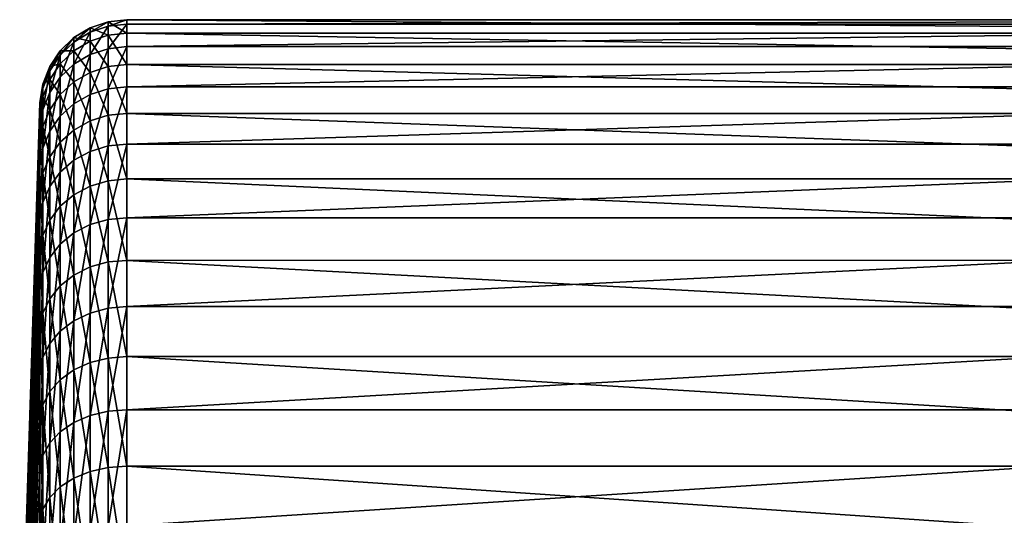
# Model space of a CAD drawing. Header units: millimetres. Extents: x -147 to 182, y -41 to 41.
# Tile 17 of 256: x -146.78 to -129.82, y 14.44 to 22.99. Entities that reach past the tile are written whole.
import ezdxf

# ---------------------------------------------------------------- set-up
doc = ezdxf.new("R2010")
doc.units = ezdxf.units.MM
doc.header["$LTSCALE"] = 51.403556
for name, color, linetype in [('35', 7, 'CONTINUOUS'), ('36', 7, 'CONTINUOUS'), ('41', 7, 'CONTINUOUS'), ('42', 7, 'CONTINUOUS'), ('43', 7, 'CONTINUOUS'), ('44', 7, 'CONTINUOUS')]:
    doc.layers.add(name, color=color, linetype=linetype)

msp = doc.modelspace()

# ---------------------------------------------------------------- linework, layer by layer
at = {"layer": '35', "color": 7, "linetype": 'CONTINUOUS'}
for points in [[(-144.936, 22.912, 2.005), (-144.936, 22.525, 4.651), (-114, 22.912, 2.005), (-144.936, 22.912, 2.005)], [(-114, 22.912, 2.005), (-144.936, 22.525, 4.651), (-114, 22.525, 4.651), (-114, 22.912, 2.005)], [(-144.936, 22.525, 4.651), (-144.936, 21.833, 7.235), (-114, 22.525, 4.651), (-144.936, 22.525, 4.651)], [(-114, 22.525, 4.651), (-144.936, 21.833, 7.235), (-114, 21.833, 7.235), (-114, 22.525, 4.651)], [(-144.936, 21.833, 7.235), (-144.936, 20.845, 9.72), (-114, 21.833, 7.235), (-144.936, 21.833, 7.235)], [(-114, 21.833, 7.235), (-144.936, 20.845, 9.72), (-114, 20.845, 9.72), (-114, 21.833, 7.235)], [(-144.936, 20.845, 9.72), (-144.936, 19.576, 12.074), (-114, 20.845, 9.72), (-144.936, 20.845, 9.72)], [(-114, 20.845, 9.72), (-144.936, 19.576, 12.074), (-114, 19.576, 12.074), (-114, 20.845, 9.72)], [(-144.936, 19.576, 12.074), (-144.936, 18.042, 14.265), (-114, 19.576, 12.074), (-144.936, 19.576, 12.074)], [(-114, 19.576, 12.074), (-144.936, 18.042, 14.265), (-114, 18.042, 14.265), (-114, 19.576, 12.074)], [(-144.936, 18.042, 14.265), (-144.936, 16.263, 16.263), (-114, 18.042, 14.265), (-144.936, 18.042, 14.265)], [(-114, 18.042, 14.265), (-144.936, 16.263, 16.263), (-114, 16.263, 16.263), (-114, 18.042, 14.265)], [(-144.936, 16.263, 16.263), (-144.936, 14.265, 18.042), (-114, 16.263, 16.263), (-144.936, 16.263, 16.263)], [(-114, 16.263, 16.263), (-144.936, 14.265, 18.042), (-114, 14.265, 18.042), (-114, 16.263, 16.263)]]:
    msp.add_3dface(points, dxfattribs=at)
at = {"layer": '36', "color": 7, "linetype": 'CONTINUOUS'}
for points in [[(-144.936, 22.912, 2.005), (-114, 22.912, 2.005), (-114, 22.99, -0.669), (-144.936, 22.912, 2.005)], [(-144.936, 22.912, 2.005), (-114, 22.99, -0.669), (-144.936, 22.99, -0.669), (-144.936, 22.912, 2.005)], [(-114, 22.99, -0.669), (-114, 22.757, -3.333), (-144.936, 22.99, -0.669), (-114, 22.99, -0.669)], [(-144.936, 22.99, -0.669), (-114, 22.757, -3.333), (-144.936, 22.757, -3.333), (-144.936, 22.99, -0.669)], [(-114, 22.757, -3.333), (-114, 22.216, -5.953), (-144.936, 22.757, -3.333), (-114, 22.757, -3.333)], [(-144.936, 22.757, -3.333), (-114, 22.216, -5.953), (-144.936, 22.216, -5.953), (-144.936, 22.757, -3.333)], [(-114, 22.216, -5.953), (-114, 21.375, -8.492), (-144.936, 22.216, -5.953), (-114, 22.216, -5.953)], [(-144.936, 22.216, -5.953), (-114, 21.375, -8.492), (-144.936, 21.375, -8.492), (-144.936, 22.216, -5.953)], [(-114, 21.375, -8.492), (-114, 20.245, -10.916), (-144.936, 21.375, -8.492), (-114, 21.375, -8.492)], [(-144.936, 21.375, -8.492), (-114, 20.245, -10.916), (-144.936, 20.245, -10.916), (-144.936, 21.375, -8.492)], [(-114, 20.245, -10.916), (-114, 18.841, -13.192), (-144.936, 20.245, -10.916), (-114, 20.245, -10.916)], [(-144.936, 20.245, -10.916), (-114, 18.841, -13.192), (-144.936, 18.84, -13.192), (-144.936, 20.245, -10.916)], [(-114, 18.841, -13.192), (-114, 17.182, -15.29), (-144.936, 18.84, -13.192), (-114, 18.841, -13.192)], [(-144.936, 18.84, -13.192), (-114, 17.182, -15.29), (-144.936, 17.182, -15.29), (-144.936, 18.84, -13.192)], [(-114, 17.182, -15.29), (-114, 15.29, -17.182), (-144.936, 17.182, -15.29), (-114, 17.182, -15.29)], [(-144.936, 17.182, -15.29), (-114, 15.29, -17.182), (-144.936, 15.29, -17.182), (-144.936, 17.182, -15.29)], [(-114, 15.29, -17.182), (-114, 13.192, -18.841), (-144.936, 15.29, -17.182), (-114, 15.29, -17.182)], [(-144.936, 15.29, -17.182), (-114, 13.192, -18.841), (-144.936, 13.192, -18.84), (-144.936, 15.29, -17.182)]]:
    msp.add_3dface(points, dxfattribs=at)
at = {"layer": '41', "color": 7, "linetype": 'CONTINUOUS'}
for points in [[(-146.784, 10.744, 0.94), (-146.784, 10.571, 2.137), (-146.435, 21.483, 1.879), (-146.784, 10.744, 0.94)], [(-146.435, 21.483, 1.879), (-146.784, 10.571, 2.137), (-146.435, 21.119, 4.361), (-146.435, 21.483, 1.879)], [(-146.784, 10.571, 2.137), (-146.784, 10.265, 3.307), (-146.435, 21.119, 4.361), (-146.784, 10.571, 2.137)], [(-146.435, 21.119, 4.361), (-146.784, 10.265, 3.307), (-146.435, 20.47, 6.783), (-146.435, 21.119, 4.361)], [(-146.784, 10.265, 3.307), (-146.784, 9.83, 4.436), (-146.435, 20.47, 6.783), (-146.784, 10.265, 3.307)], [(-146.435, 20.47, 6.783), (-146.784, 9.83, 4.436), (-146.435, 19.544, 9.114), (-146.435, 20.47, 6.783)], [(-146.784, 9.83, 4.436), (-146.784, 9.272, 5.508), (-146.435, 19.544, 9.114), (-146.784, 9.83, 4.436)], [(-146.435, 19.544, 9.114), (-146.784, 9.272, 5.508), (-146.435, 18.354, 11.321), (-146.435, 19.544, 9.114)], [(-146.784, 9.272, 5.508), (-146.784, 8.597, 6.512), (-146.435, 18.354, 11.321), (-146.784, 9.272, 5.508)], [(-146.435, 18.354, 11.321), (-146.784, 8.597, 6.512), (-146.435, 16.916, 13.375), (-146.435, 18.354, 11.321)], [(-146.784, 8.597, 6.512), (-146.784, 7.814, 7.434), (-146.435, 16.916, 13.375), (-146.784, 8.597, 6.512)], [(-146.435, 16.916, 13.375), (-146.784, 7.814, 7.434), (-146.435, 15.249, 15.249), (-146.435, 16.916, 13.375)], [(-146.784, 7.814, 7.434), (-146.784, 6.932, 8.262), (-146.435, 15.249, 15.249), (-146.784, 7.814, 7.434)], [(-146.435, 15.249, 15.249), (-146.784, 6.932, 8.262), (-146.435, 13.375, 16.916), (-146.435, 15.249, 15.249)]]:
    msp.add_3dface(points, dxfattribs=at)
at = {"layer": '42', "color": 7, "linetype": 'CONTINUOUS'}
for points in [[(-146.784, 10.744, 0.94), (-146.435, 21.483, 1.879), (-146.435, 21.556, -0.627), (-146.784, 10.744, 0.94)], [(-146.784, 10.782, -0.269), (-146.784, 10.744, 0.94), (-146.435, 21.556, -0.627), (-146.784, 10.782, -0.269)], [(-146.784, 10.684, -1.474), (-146.784, 10.782, -0.269), (-146.435, 21.556, -0.627), (-146.784, 10.684, -1.474)], [(-146.435, 21.337, -3.125), (-146.784, 10.684, -1.474), (-146.435, 21.556, -0.627), (-146.435, 21.337, -3.125)], [(-146.784, 10.451, -2.661), (-146.784, 10.684, -1.474), (-146.435, 21.337, -3.125), (-146.784, 10.451, -2.661)], [(-146.435, 20.83, -5.581), (-146.784, 10.451, -2.661), (-146.435, 21.337, -3.125), (-146.435, 20.83, -5.581)], [(-146.784, 10.088, -3.815), (-146.784, 10.451, -2.661), (-146.435, 20.83, -5.581), (-146.784, 10.088, -3.815)], [(-146.435, 20.041, -7.962), (-146.784, 10.088, -3.815), (-146.435, 20.83, -5.581), (-146.435, 20.041, -7.962)], [(-146.784, 9.597, -4.92), (-146.784, 10.088, -3.815), (-146.435, 20.041, -7.962), (-146.784, 9.597, -4.92)], [(-146.435, 18.981, -10.235), (-146.784, 9.597, -4.92), (-146.435, 20.041, -7.962), (-146.435, 18.981, -10.235)], [(-146.784, 8.986, -5.964), (-146.784, 9.597, -4.92), (-146.435, 18.981, -10.235), (-146.784, 8.986, -5.964)], [(-146.435, 17.665, -12.369), (-146.784, 8.986, -5.964), (-146.435, 18.981, -10.235), (-146.435, 17.665, -12.369)], [(-146.784, 8.262, -6.932), (-146.784, 8.986, -5.964), (-146.435, 17.665, -12.369), (-146.784, 8.262, -6.932)], [(-146.435, 16.109, -14.336), (-146.784, 8.262, -6.932), (-146.435, 17.665, -12.369), (-146.435, 16.109, -14.336)], [(-146.784, 7.434, -7.814), (-146.784, 8.262, -6.932), (-146.435, 16.109, -14.336), (-146.784, 7.434, -7.814)], [(-146.435, 14.336, -16.109), (-146.784, 7.434, -7.814), (-146.435, 16.109, -14.336), (-146.435, 14.336, -16.109)]]:
    msp.add_3dface(points, dxfattribs=at)
at = {"layer": '43', "color": 7, "linetype": 'CONTINUOUS'}
for points in [[(-144.936, 22.525, 4.651), (-144.936, 22.912, 2.005), (-145.259, 22.49, 4.644), (-144.936, 22.525, 4.651)], [(-144.936, 22.912, 2.005), (-145.259, 22.877, 2.002), (-145.259, 22.49, 4.644), (-144.936, 22.912, 2.005)], [(-145.849, 22.604, 1.978), (-145.849, 22.222, 4.588), (-145.569, 22.773, 1.992), (-145.849, 22.604, 1.978)], [(-145.569, 22.773, 1.992), (-145.849, 22.222, 4.588), (-145.569, 22.388, 4.623), (-145.569, 22.773, 1.992)], [(-145.569, 22.773, 1.992), (-145.569, 22.388, 4.623), (-145.259, 22.877, 2.002), (-145.569, 22.773, 1.992)], [(-145.259, 22.877, 2.002), (-145.569, 22.388, 4.623), (-145.259, 22.49, 4.644), (-145.259, 22.877, 2.002)], [(-146.085, 22.379, 1.958), (-146.085, 22, 4.543), (-145.849, 22.604, 1.978), (-146.085, 22.379, 1.958)], [(-145.849, 22.604, 1.978), (-146.085, 22, 4.543), (-145.849, 22.222, 4.588), (-145.849, 22.604, 1.978)], [(-145.569, 22.388, 4.623), (-145.569, 21.7, 7.19), (-145.259, 22.49, 4.644), (-145.569, 22.388, 4.623)], [(-145.259, 22.49, 4.644), (-145.569, 21.7, 7.19), (-145.259, 21.799, 7.223), (-145.259, 22.49, 4.644)], [(-144.936, 21.833, 7.235), (-144.936, 22.525, 4.651), (-145.259, 21.799, 7.223), (-144.936, 21.833, 7.235)], [(-144.936, 22.525, 4.651), (-145.259, 22.49, 4.644), (-145.259, 21.799, 7.223), (-144.936, 22.525, 4.651)], [(-146.267, 22.108, 1.934), (-146.267, 21.734, 4.488), (-146.085, 22.379, 1.958), (-146.267, 22.108, 1.934)], [(-146.085, 22.379, 1.958), (-146.267, 21.734, 4.488), (-146.085, 22, 4.543), (-146.085, 22.379, 1.958)], [(-146.085, 22, 4.543), (-146.085, 21.324, 7.066), (-145.849, 22.222, 4.588), (-146.085, 22, 4.543)], [(-145.849, 22.222, 4.588), (-146.085, 21.324, 7.066), (-145.849, 21.539, 7.137), (-145.849, 22.222, 4.588)], [(-145.849, 22.222, 4.588), (-145.849, 21.539, 7.137), (-145.569, 22.388, 4.623), (-145.849, 22.222, 4.588)], [(-145.569, 22.388, 4.623), (-145.849, 21.539, 7.137), (-145.569, 21.7, 7.19), (-145.569, 22.388, 4.623)], [(-146.385, 21.804, 1.908), (-146.385, 21.435, 4.426), (-146.267, 22.108, 1.934), (-146.385, 21.804, 1.908)], [(-146.267, 22.108, 1.934), (-146.385, 21.435, 4.426), (-146.267, 21.734, 4.488), (-146.267, 22.108, 1.934)], [(-146.267, 21.734, 4.488), (-146.267, 21.066, 6.981), (-146.085, 22, 4.543), (-146.267, 21.734, 4.488)], [(-146.085, 22, 4.543), (-146.267, 21.066, 6.981), (-146.085, 21.324, 7.066), (-146.085, 22, 4.543)], [(-146.435, 21.483, 1.879), (-146.435, 21.119, 4.361), (-146.385, 21.804, 1.908), (-146.435, 21.483, 1.879)], [(-146.385, 21.804, 1.908), (-146.435, 21.119, 4.361), (-146.385, 21.435, 4.426), (-146.385, 21.804, 1.908)], [(-146.385, 21.435, 4.426), (-146.385, 20.777, 6.885), (-146.267, 21.734, 4.488), (-146.385, 21.435, 4.426)], [(-146.267, 21.734, 4.488), (-146.385, 20.777, 6.885), (-146.267, 21.066, 6.981), (-146.267, 21.734, 4.488)], [(-145.569, 21.7, 7.19), (-145.569, 20.718, 9.661), (-145.259, 21.799, 7.223), (-145.569, 21.7, 7.19)], [(-145.259, 21.799, 7.223), (-145.569, 20.718, 9.661), (-145.259, 20.813, 9.705), (-145.259, 21.799, 7.223)], [(-144.936, 20.845, 9.72), (-144.936, 21.833, 7.235), (-145.259, 20.813, 9.705), (-144.936, 20.845, 9.72)], [(-144.936, 21.833, 7.235), (-145.259, 21.799, 7.223), (-145.259, 20.813, 9.705), (-144.936, 21.833, 7.235)], [(-145.849, 21.539, 7.137), (-145.849, 20.565, 9.589), (-145.569, 21.7, 7.19), (-145.849, 21.539, 7.137)], [(-145.569, 21.7, 7.19), (-145.849, 20.565, 9.589), (-145.569, 20.718, 9.661), (-145.569, 21.7, 7.19)], [(-146.435, 21.119, 4.361), (-146.435, 20.47, 6.783), (-146.385, 21.435, 4.426), (-146.435, 21.119, 4.361)], [(-146.385, 21.435, 4.426), (-146.435, 20.47, 6.783), (-146.385, 20.777, 6.885), (-146.385, 21.435, 4.426)], [(-146.085, 21.324, 7.066), (-146.085, 20.36, 9.494), (-145.849, 21.539, 7.137), (-146.085, 21.324, 7.066)], [(-145.849, 21.539, 7.137), (-146.085, 20.36, 9.494), (-145.849, 20.565, 9.589), (-145.849, 21.539, 7.137)], [(-146.267, 21.066, 6.981), (-146.267, 20.113, 9.379), (-146.085, 21.324, 7.066), (-146.267, 21.066, 6.981)], [(-146.085, 21.324, 7.066), (-146.267, 20.113, 9.379), (-146.085, 20.36, 9.494), (-146.085, 21.324, 7.066)], [(-146.385, 20.777, 6.885), (-146.385, 19.837, 9.25), (-146.267, 21.066, 6.981), (-146.385, 20.777, 6.885)], [(-146.267, 21.066, 6.981), (-146.385, 19.837, 9.25), (-146.267, 20.113, 9.379), (-146.267, 21.066, 6.981)], [(-146.435, 20.47, 6.783), (-146.435, 19.544, 9.114), (-146.385, 20.777, 6.885), (-146.435, 20.47, 6.783)], [(-146.385, 20.777, 6.885), (-146.435, 19.544, 9.114), (-146.385, 19.837, 9.25), (-146.385, 20.777, 6.885)], [(-145.849, 20.565, 9.589), (-145.849, 19.312, 11.912), (-145.569, 20.718, 9.661), (-145.849, 20.565, 9.589)], [(-145.569, 20.718, 9.661), (-145.849, 19.312, 11.912), (-145.569, 19.456, 12.001), (-145.569, 20.718, 9.661)], [(-145.569, 20.718, 9.661), (-145.569, 19.456, 12.001), (-145.259, 20.813, 9.705), (-145.569, 20.718, 9.661)], [(-145.259, 20.813, 9.705), (-145.569, 19.456, 12.001), (-145.259, 19.546, 12.056), (-145.259, 20.813, 9.705)], [(-144.936, 19.576, 12.074), (-144.936, 20.845, 9.72), (-145.259, 19.546, 12.056), (-144.936, 19.576, 12.074)], [(-144.936, 20.845, 9.72), (-145.259, 20.813, 9.705), (-145.259, 19.546, 12.056), (-144.936, 20.845, 9.72)], [(-146.085, 20.36, 9.494), (-146.085, 19.12, 11.793), (-145.849, 20.565, 9.589), (-146.085, 20.36, 9.494)], [(-145.849, 20.565, 9.589), (-146.085, 19.12, 11.793), (-145.849, 19.312, 11.912), (-145.849, 20.565, 9.589)], [(-146.267, 20.113, 9.379), (-146.267, 18.888, 11.651), (-146.085, 20.36, 9.494), (-146.267, 20.113, 9.379)], [(-146.085, 20.36, 9.494), (-146.267, 18.888, 11.651), (-146.085, 19.12, 11.793), (-146.085, 20.36, 9.494)], [(-146.385, 19.837, 9.25), (-146.385, 18.629, 11.49), (-146.267, 20.113, 9.379), (-146.385, 19.837, 9.25)], [(-146.267, 20.113, 9.379), (-146.385, 18.629, 11.49), (-146.267, 18.888, 11.651), (-146.267, 20.113, 9.379)], [(-146.435, 19.544, 9.114), (-146.435, 18.354, 11.321), (-146.385, 19.837, 9.25), (-146.435, 19.544, 9.114)], [(-146.385, 19.837, 9.25), (-146.435, 18.354, 11.321), (-146.385, 18.629, 11.49), (-146.385, 19.837, 9.25)], [(-145.569, 19.456, 12.001), (-145.569, 17.932, 14.179), (-145.259, 19.546, 12.056), (-145.569, 19.456, 12.001)], [(-145.259, 19.546, 12.056), (-145.569, 17.932, 14.179), (-145.259, 18.014, 14.244), (-145.259, 19.546, 12.056)], [(-144.936, 18.042, 14.265), (-144.936, 19.576, 12.074), (-145.259, 18.014, 14.244), (-144.936, 18.042, 14.265)], [(-144.936, 19.576, 12.074), (-145.259, 19.546, 12.056), (-145.259, 18.014, 14.244), (-144.936, 19.576, 12.074)], [(-145.849, 19.312, 11.912), (-145.849, 17.799, 14.073), (-145.569, 19.456, 12.001), (-145.849, 19.312, 11.912)], [(-145.569, 19.456, 12.001), (-145.849, 17.799, 14.073), (-145.569, 17.932, 14.179), (-145.569, 19.456, 12.001)], [(-146.085, 19.12, 11.793), (-146.085, 17.621, 13.933), (-145.849, 19.312, 11.912), (-146.085, 19.12, 11.793)], [(-145.849, 19.312, 11.912), (-146.085, 17.621, 13.933), (-145.849, 17.799, 14.073), (-145.849, 19.312, 11.912)], [(-146.267, 18.888, 11.651), (-146.267, 17.408, 13.765), (-146.085, 19.12, 11.793), (-146.267, 18.888, 11.651)], [(-146.085, 19.12, 11.793), (-146.267, 17.408, 13.765), (-146.085, 17.621, 13.933), (-146.085, 19.12, 11.793)], [(-146.385, 18.629, 11.49), (-146.385, 17.169, 13.575), (-146.267, 18.888, 11.651), (-146.385, 18.629, 11.49)], [(-146.267, 18.888, 11.651), (-146.385, 17.169, 13.575), (-146.267, 17.408, 13.765), (-146.267, 18.888, 11.651)], [(-146.435, 18.354, 11.321), (-146.435, 16.916, 13.375), (-146.385, 18.629, 11.49), (-146.435, 18.354, 11.321)], [(-146.385, 18.629, 11.49), (-146.435, 16.916, 13.375), (-146.385, 17.169, 13.575), (-146.385, 18.629, 11.49)], [(-145.569, 17.932, 14.179), (-145.569, 16.164, 16.164), (-145.259, 18.014, 14.244), (-145.569, 17.932, 14.179)], [(-145.259, 18.014, 14.244), (-145.569, 16.164, 16.164), (-145.259, 16.239, 16.239), (-145.259, 18.014, 14.244)], [(-144.936, 16.263, 16.263), (-144.936, 18.042, 14.265), (-145.259, 16.239, 16.239), (-144.936, 16.263, 16.263)], [(-144.936, 18.042, 14.265), (-145.259, 18.014, 14.244), (-145.259, 16.239, 16.239), (-144.936, 18.042, 14.265)], [(-145.849, 17.799, 14.073), (-145.849, 16.045, 16.045), (-145.569, 17.932, 14.179), (-145.849, 17.799, 14.073)], [(-145.569, 17.932, 14.179), (-145.849, 16.045, 16.045), (-145.569, 16.164, 16.164), (-145.569, 17.932, 14.179)], [(-146.085, 17.621, 13.933), (-146.085, 15.885, 15.885), (-145.849, 17.799, 14.073), (-146.085, 17.621, 13.933)], [(-145.849, 17.799, 14.073), (-146.085, 15.885, 15.885), (-145.849, 16.045, 16.045), (-145.849, 17.799, 14.073)], [(-146.267, 17.408, 13.765), (-146.267, 15.692, 15.692), (-146.085, 17.621, 13.933), (-146.267, 17.408, 13.765)], [(-146.085, 17.621, 13.933), (-146.267, 15.692, 15.692), (-146.085, 15.885, 15.885), (-146.085, 17.621, 13.933)], [(-146.385, 17.169, 13.575), (-146.385, 15.477, 15.477), (-146.267, 17.408, 13.765), (-146.385, 17.169, 13.575)], [(-146.267, 17.408, 13.765), (-146.385, 15.477, 15.477), (-146.267, 15.692, 15.692), (-146.267, 17.408, 13.765)], [(-146.435, 16.916, 13.375), (-146.435, 15.249, 15.249), (-146.385, 17.169, 13.575), (-146.435, 16.916, 13.375)], [(-146.385, 17.169, 13.575), (-146.435, 15.249, 15.249), (-146.385, 15.477, 15.477), (-146.385, 17.169, 13.575)], [(-145.849, 16.045, 16.045), (-145.849, 14.073, 17.799), (-145.569, 16.164, 16.164), (-145.849, 16.045, 16.045)], [(-145.569, 16.164, 16.164), (-145.849, 14.073, 17.799), (-145.569, 14.179, 17.932), (-145.569, 16.164, 16.164)], [(-145.569, 16.164, 16.164), (-145.569, 14.179, 17.932), (-145.259, 16.239, 16.239), (-145.569, 16.164, 16.164)], [(-145.259, 16.239, 16.239), (-145.569, 14.179, 17.932), (-145.259, 14.244, 18.014), (-145.259, 16.239, 16.239)], [(-144.936, 14.265, 18.042), (-144.936, 16.263, 16.263), (-145.259, 14.244, 18.014), (-144.936, 14.265, 18.042)], [(-144.936, 16.263, 16.263), (-145.259, 16.239, 16.239), (-145.259, 14.244, 18.014), (-144.936, 16.263, 16.263)], [(-146.085, 15.885, 15.885), (-146.085, 13.933, 17.621), (-145.849, 16.045, 16.045), (-146.085, 15.885, 15.885)], [(-145.849, 16.045, 16.045), (-146.085, 13.933, 17.621), (-145.849, 14.073, 17.799), (-145.849, 16.045, 16.045)], [(-146.267, 15.692, 15.692), (-146.267, 13.765, 17.408), (-146.085, 15.885, 15.885), (-146.267, 15.692, 15.692)], [(-146.085, 15.885, 15.885), (-146.267, 13.765, 17.408), (-146.085, 13.933, 17.621), (-146.085, 15.885, 15.885)], [(-146.385, 15.477, 15.477), (-146.385, 13.575, 17.169), (-146.267, 15.692, 15.692), (-146.385, 15.477, 15.477)], [(-146.267, 15.692, 15.692), (-146.385, 13.575, 17.169), (-146.267, 13.765, 17.408), (-146.267, 15.692, 15.692)], [(-146.435, 15.249, 15.249), (-146.435, 13.375, 16.916), (-146.385, 15.477, 15.477), (-146.435, 15.249, 15.249)], [(-146.385, 15.477, 15.477), (-146.435, 13.375, 16.916), (-146.385, 13.575, 17.169), (-146.385, 15.477, 15.477)]]:
    msp.add_3dface(points, dxfattribs=at)
at = {"layer": '44', "color": 7, "linetype": 'CONTINUOUS'}
for points in [[(-145.569, 22.773, 1.992), (-145.259, 22.877, 2.002), (-145.259, 22.955, -0.668), (-145.569, 22.773, 1.992)], [(-145.569, 22.85, -0.665), (-145.569, 22.773, 1.992), (-145.259, 22.955, -0.668), (-145.569, 22.85, -0.665)], [(-145.259, 22.722, -3.328), (-145.569, 22.85, -0.665), (-145.259, 22.955, -0.668), (-145.259, 22.722, -3.328)], [(-144.936, 22.912, 2.005), (-144.936, 22.99, -0.669), (-145.259, 22.877, 2.002), (-144.936, 22.912, 2.005)], [(-144.936, 22.99, -0.669), (-144.936, 22.757, -3.333), (-145.259, 22.955, -0.668), (-144.936, 22.99, -0.669)], [(-145.259, 22.877, 2.002), (-144.936, 22.99, -0.669), (-145.259, 22.955, -0.668), (-145.259, 22.877, 2.002)], [(-144.936, 22.757, -3.333), (-145.259, 22.722, -3.328), (-145.259, 22.955, -0.668), (-144.936, 22.757, -3.333)], [(-145.849, 22.604, 1.978), (-145.569, 22.773, 1.992), (-145.569, 22.85, -0.665), (-145.849, 22.604, 1.978)], [(-145.849, 22.681, -0.66), (-145.849, 22.604, 1.978), (-145.569, 22.85, -0.665), (-145.849, 22.681, -0.66)], [(-145.569, 22.619, -3.313), (-145.849, 22.681, -0.66), (-145.569, 22.85, -0.665), (-145.569, 22.619, -3.313)], [(-145.569, 22.619, -3.313), (-145.569, 22.85, -0.665), (-145.259, 22.722, -3.328), (-145.569, 22.619, -3.313)], [(-144.936, 22.757, -3.333), (-144.936, 22.216, -5.953), (-145.259, 22.722, -3.328), (-144.936, 22.757, -3.333)], [(-146.085, 22.379, 1.958), (-145.849, 22.604, 1.978), (-145.849, 22.681, -0.66), (-146.085, 22.379, 1.958)], [(-146.085, 22.455, -0.653), (-146.085, 22.379, 1.958), (-145.849, 22.681, -0.66), (-146.085, 22.455, -0.653)], [(-145.849, 22.451, -3.289), (-146.085, 22.455, -0.653), (-145.849, 22.681, -0.66), (-145.849, 22.451, -3.289)], [(-145.849, 22.451, -3.289), (-145.849, 22.681, -0.66), (-145.569, 22.619, -3.313), (-145.849, 22.451, -3.289)], [(-145.569, 22.081, -5.917), (-145.849, 22.451, -3.289), (-145.569, 22.619, -3.313), (-145.569, 22.081, -5.917)], [(-145.259, 22.182, -5.944), (-145.569, 22.619, -3.313), (-145.259, 22.722, -3.328), (-145.259, 22.182, -5.944)], [(-145.569, 22.081, -5.917), (-145.569, 22.619, -3.313), (-145.259, 22.182, -5.944), (-145.569, 22.081, -5.917)], [(-144.936, 22.216, -5.953), (-145.259, 22.182, -5.944), (-145.259, 22.722, -3.328), (-144.936, 22.216, -5.953)], [(-146.267, 22.108, 1.934), (-146.085, 22.379, 1.958), (-146.085, 22.455, -0.653), (-146.267, 22.108, 1.934)], [(-146.267, 22.183, -0.645), (-146.267, 22.108, 1.934), (-146.085, 22.455, -0.653), (-146.267, 22.183, -0.645)], [(-146.085, 22.227, -3.256), (-146.267, 22.183, -0.645), (-146.085, 22.455, -0.653), (-146.085, 22.227, -3.256)], [(-146.085, 22.227, -3.256), (-146.085, 22.455, -0.653), (-145.849, 22.451, -3.289), (-146.085, 22.227, -3.256)], [(-145.849, 21.917, -5.873), (-146.085, 22.227, -3.256), (-145.849, 22.451, -3.289), (-145.849, 21.917, -5.873)], [(-145.849, 21.917, -5.873), (-145.849, 22.451, -3.289), (-145.569, 22.081, -5.917), (-145.849, 21.917, -5.873)], [(-146.267, 21.958, -3.216), (-146.267, 22.183, -0.645), (-146.085, 22.227, -3.256), (-146.267, 21.958, -3.216)], [(-146.085, 21.699, -5.814), (-146.267, 21.958, -3.216), (-146.085, 22.227, -3.256), (-146.085, 21.699, -5.814)], [(-146.085, 21.699, -5.814), (-146.085, 22.227, -3.256), (-145.849, 21.917, -5.873), (-146.085, 21.699, -5.814)], [(-146.385, 21.804, 1.908), (-146.267, 22.108, 1.934), (-146.267, 22.183, -0.645), (-146.385, 21.804, 1.908)], [(-146.385, 21.878, -0.637), (-146.385, 21.804, 1.908), (-146.267, 22.183, -0.645), (-146.385, 21.878, -0.637)], [(-146.267, 21.958, -3.216), (-146.385, 21.878, -0.637), (-146.267, 22.183, -0.645), (-146.267, 21.958, -3.216)], [(-145.569, 21.245, -8.44), (-145.849, 21.917, -5.873), (-145.569, 22.081, -5.917), (-145.569, 21.245, -8.44)], [(-145.259, 21.342, -8.479), (-145.569, 22.081, -5.917), (-145.259, 22.182, -5.944), (-145.259, 21.342, -8.479)], [(-145.569, 21.245, -8.44), (-145.569, 22.081, -5.917), (-145.259, 21.342, -8.479), (-145.569, 21.245, -8.44)], [(-144.936, 22.216, -5.953), (-144.936, 21.375, -8.492), (-145.259, 22.182, -5.944), (-144.936, 22.216, -5.953)], [(-144.936, 21.375, -8.492), (-145.259, 21.342, -8.479), (-145.259, 22.182, -5.944), (-144.936, 21.375, -8.492)], [(-146.385, 21.657, -3.172), (-146.385, 21.878, -0.637), (-146.267, 21.958, -3.216), (-146.385, 21.657, -3.172)], [(-146.267, 21.436, -5.744), (-146.385, 21.657, -3.172), (-146.267, 21.958, -3.216), (-146.267, 21.436, -5.744)], [(-146.267, 21.436, -5.744), (-146.267, 21.958, -3.216), (-146.085, 21.699, -5.814), (-146.267, 21.436, -5.744)], [(-145.849, 21.087, -8.377), (-146.085, 21.699, -5.814), (-145.849, 21.917, -5.873), (-145.849, 21.087, -8.377)], [(-145.849, 21.087, -8.377), (-145.849, 21.917, -5.873), (-145.569, 21.245, -8.44), (-145.849, 21.087, -8.377)], [(-146.435, 21.556, -0.627), (-146.435, 21.483, 1.879), (-146.385, 21.878, -0.637), (-146.435, 21.556, -0.627)], [(-146.435, 21.483, 1.879), (-146.385, 21.804, 1.908), (-146.385, 21.878, -0.637), (-146.435, 21.483, 1.879)], [(-146.435, 21.337, -3.125), (-146.435, 21.556, -0.627), (-146.385, 21.878, -0.637), (-146.435, 21.337, -3.125)], [(-146.385, 21.657, -3.172), (-146.435, 21.337, -3.125), (-146.385, 21.878, -0.637), (-146.385, 21.657, -3.172)], [(-146.435, 20.83, -5.581), (-146.435, 21.337, -3.125), (-146.385, 21.657, -3.172), (-146.435, 20.83, -5.581)], [(-146.385, 21.142, -5.665), (-146.435, 20.83, -5.581), (-146.385, 21.657, -3.172), (-146.385, 21.142, -5.665)], [(-146.385, 21.142, -5.665), (-146.385, 21.657, -3.172), (-146.267, 21.436, -5.744), (-146.385, 21.142, -5.665)], [(-146.085, 20.877, -8.294), (-146.267, 21.436, -5.744), (-146.085, 21.699, -5.814), (-146.085, 20.877, -8.294)], [(-146.085, 20.877, -8.294), (-146.085, 21.699, -5.814), (-145.849, 21.087, -8.377), (-146.085, 20.877, -8.294)], [(-146.267, 20.624, -8.194), (-146.385, 21.142, -5.665), (-146.267, 21.436, -5.744), (-146.267, 20.624, -8.194)], [(-146.267, 20.624, -8.194), (-146.267, 21.436, -5.744), (-146.085, 20.877, -8.294), (-146.267, 20.624, -8.194)], [(-144.936, 21.375, -8.492), (-144.936, 20.245, -10.916), (-145.259, 21.342, -8.479), (-144.936, 21.375, -8.492)], [(-145.569, 20.121, -10.849), (-145.849, 21.087, -8.377), (-145.569, 21.245, -8.44), (-145.569, 20.121, -10.849)], [(-145.259, 20.214, -10.899), (-145.569, 21.245, -8.44), (-145.259, 21.342, -8.479), (-145.259, 20.214, -10.899)], [(-145.569, 20.121, -10.849), (-145.569, 21.245, -8.44), (-145.259, 20.214, -10.899), (-145.569, 20.121, -10.849)], [(-144.936, 20.245, -10.916), (-145.259, 20.214, -10.899), (-145.259, 21.342, -8.479), (-144.936, 20.245, -10.916)], [(-146.385, 20.341, -8.081), (-146.435, 20.83, -5.581), (-146.385, 21.142, -5.665), (-146.385, 20.341, -8.081)], [(-146.385, 20.341, -8.081), (-146.385, 21.142, -5.665), (-146.267, 20.624, -8.194), (-146.385, 20.341, -8.081)], [(-145.849, 19.972, -10.769), (-146.085, 20.877, -8.294), (-145.849, 21.087, -8.377), (-145.849, 19.972, -10.769)], [(-145.849, 19.972, -10.769), (-145.849, 21.087, -8.377), (-145.569, 20.121, -10.849), (-145.849, 19.972, -10.769)], [(-146.085, 19.773, -10.662), (-146.267, 20.624, -8.194), (-146.085, 20.877, -8.294), (-146.085, 19.773, -10.662)], [(-146.085, 19.773, -10.662), (-146.085, 20.877, -8.294), (-145.849, 19.972, -10.769), (-146.085, 19.773, -10.662)], [(-146.435, 20.041, -7.962), (-146.435, 20.83, -5.581), (-146.385, 20.341, -8.081), (-146.435, 20.041, -7.962)], [(-146.267, 19.534, -10.533), (-146.385, 20.341, -8.081), (-146.267, 20.624, -8.194), (-146.267, 19.534, -10.533)], [(-146.267, 19.534, -10.533), (-146.267, 20.624, -8.194), (-146.085, 19.773, -10.662), (-146.267, 19.534, -10.533)], [(-146.385, 19.266, -10.388), (-146.435, 20.041, -7.962), (-146.385, 20.341, -8.081), (-146.385, 19.266, -10.388)], [(-146.385, 19.266, -10.388), (-146.385, 20.341, -8.081), (-146.267, 19.534, -10.533), (-146.385, 19.266, -10.388)], [(-145.259, 18.812, -13.172), (-145.569, 20.121, -10.849), (-145.259, 20.214, -10.899), (-145.259, 18.812, -13.172)], [(-144.936, 20.245, -10.916), (-144.936, 18.84, -13.192), (-145.259, 20.214, -10.899), (-144.936, 20.245, -10.916)], [(-144.936, 18.84, -13.192), (-145.259, 18.812, -13.172), (-145.259, 20.214, -10.899), (-144.936, 18.84, -13.192)], [(-146.435, 18.981, -10.235), (-146.435, 20.041, -7.962), (-146.385, 19.266, -10.388), (-146.435, 18.981, -10.235)], [(-145.569, 18.726, -13.112), (-145.849, 19.972, -10.769), (-145.569, 20.121, -10.849), (-145.569, 18.726, -13.112)], [(-145.569, 18.726, -13.112), (-145.569, 20.121, -10.849), (-145.259, 18.812, -13.172), (-145.569, 18.726, -13.112)], [(-145.849, 18.587, -13.015), (-146.085, 19.773, -10.662), (-145.849, 19.972, -10.769), (-145.849, 18.587, -13.015)], [(-145.849, 18.587, -13.015), (-145.849, 19.972, -10.769), (-145.569, 18.726, -13.112), (-145.849, 18.587, -13.015)], [(-146.085, 18.402, -12.885), (-146.267, 19.534, -10.533), (-146.085, 19.773, -10.662), (-146.085, 18.402, -12.885)], [(-146.085, 18.402, -12.885), (-146.085, 19.773, -10.662), (-145.849, 18.587, -13.015), (-146.085, 18.402, -12.885)], [(-146.267, 18.179, -12.729), (-146.385, 19.266, -10.388), (-146.267, 19.534, -10.533), (-146.267, 18.179, -12.729)], [(-146.267, 18.179, -12.729), (-146.267, 19.534, -10.533), (-146.085, 18.402, -12.885), (-146.267, 18.179, -12.729)], [(-146.385, 17.929, -12.554), (-146.435, 18.981, -10.235), (-146.385, 19.266, -10.388), (-146.385, 17.929, -12.554)], [(-146.385, 17.929, -12.554), (-146.385, 19.266, -10.388), (-146.267, 18.179, -12.729), (-146.385, 17.929, -12.554)], [(-146.435, 17.665, -12.369), (-146.435, 18.981, -10.235), (-146.385, 17.929, -12.554), (-146.435, 17.665, -12.369)], [(-144.936, 18.84, -13.192), (-144.936, 17.182, -15.29), (-145.259, 18.812, -13.172), (-144.936, 18.84, -13.192)], [(-145.569, 17.077, -15.197), (-145.849, 18.587, -13.015), (-145.569, 18.726, -13.112), (-145.569, 17.077, -15.197)], [(-145.259, 17.155, -15.267), (-145.569, 18.726, -13.112), (-145.259, 18.812, -13.172), (-145.259, 17.155, -15.267)], [(-145.569, 17.077, -15.197), (-145.569, 18.726, -13.112), (-145.259, 17.155, -15.267), (-145.569, 17.077, -15.197)], [(-144.936, 17.182, -15.29), (-145.259, 17.155, -15.267), (-145.259, 18.812, -13.172), (-144.936, 17.182, -15.29)], [(-145.849, 16.95, -15.085), (-146.085, 18.402, -12.885), (-145.849, 18.587, -13.015), (-145.849, 16.95, -15.085)], [(-145.849, 16.95, -15.085), (-145.849, 18.587, -13.015), (-145.569, 17.077, -15.197), (-145.849, 16.95, -15.085)], [(-146.085, 16.781, -14.934), (-146.267, 18.179, -12.729), (-146.085, 18.402, -12.885), (-146.085, 16.781, -14.934)], [(-146.085, 16.781, -14.934), (-146.085, 18.402, -12.885), (-145.849, 16.95, -15.085), (-146.085, 16.781, -14.934)], [(-146.267, 16.578, -14.753), (-146.385, 17.929, -12.554), (-146.267, 18.179, -12.729), (-146.267, 16.578, -14.753)], [(-146.267, 16.578, -14.753), (-146.267, 18.179, -12.729), (-146.085, 16.781, -14.934), (-146.267, 16.578, -14.753)], [(-146.385, 16.351, -14.551), (-146.435, 17.665, -12.369), (-146.385, 17.929, -12.554), (-146.385, 16.351, -14.551)], [(-146.385, 16.351, -14.551), (-146.385, 17.929, -12.554), (-146.267, 16.578, -14.753), (-146.385, 16.351, -14.551)], [(-146.435, 16.109, -14.336), (-146.435, 17.665, -12.369), (-146.385, 16.351, -14.551), (-146.435, 16.109, -14.336)], [(-145.259, 15.267, -17.155), (-145.569, 17.077, -15.197), (-145.259, 17.155, -15.267), (-145.259, 15.267, -17.155)], [(-144.936, 17.182, -15.29), (-144.936, 15.29, -17.182), (-145.259, 17.155, -15.267), (-144.936, 17.182, -15.29)], [(-144.936, 15.29, -17.182), (-145.259, 15.267, -17.155), (-145.259, 17.155, -15.267), (-144.936, 15.29, -17.182)], [(-145.569, 15.197, -17.077), (-145.849, 16.95, -15.085), (-145.569, 17.077, -15.197), (-145.569, 15.197, -17.077)], [(-145.569, 15.197, -17.077), (-145.569, 17.077, -15.197), (-145.259, 15.267, -17.155), (-145.569, 15.197, -17.077)], [(-145.849, 15.085, -16.95), (-146.085, 16.781, -14.934), (-145.849, 16.95, -15.085), (-145.849, 15.085, -16.95)], [(-145.849, 15.085, -16.95), (-145.849, 16.95, -15.085), (-145.569, 15.197, -17.077), (-145.849, 15.085, -16.95)], [(-146.085, 14.934, -16.781), (-146.267, 16.578, -14.753), (-146.085, 16.781, -14.934), (-146.085, 14.934, -16.781)], [(-146.085, 14.934, -16.781), (-146.085, 16.781, -14.934), (-145.849, 15.085, -16.95), (-146.085, 14.934, -16.781)], [(-146.267, 14.753, -16.578), (-146.385, 16.351, -14.551), (-146.267, 16.578, -14.753), (-146.267, 14.753, -16.578)], [(-146.267, 14.753, -16.578), (-146.267, 16.578, -14.753), (-146.085, 14.934, -16.781), (-146.267, 14.753, -16.578)], [(-146.385, 14.551, -16.351), (-146.435, 16.109, -14.336), (-146.385, 16.351, -14.551), (-146.385, 14.551, -16.351)], [(-146.385, 14.551, -16.351), (-146.385, 16.351, -14.551), (-146.267, 14.753, -16.578), (-146.385, 14.551, -16.351)], [(-146.435, 14.336, -16.109), (-146.435, 16.109, -14.336), (-146.385, 14.551, -16.351), (-146.435, 14.336, -16.109)], [(-145.259, 13.172, -18.812), (-145.569, 15.197, -17.077), (-145.259, 15.267, -17.155), (-145.259, 13.172, -18.812)], [(-144.936, 15.29, -17.182), (-144.936, 13.192, -18.84), (-145.259, 15.267, -17.155), (-144.936, 15.29, -17.182)], [(-144.936, 13.192, -18.84), (-145.259, 13.172, -18.812), (-145.259, 15.267, -17.155), (-144.936, 13.192, -18.84)], [(-145.569, 13.112, -18.726), (-145.849, 15.085, -16.95), (-145.569, 15.197, -17.077), (-145.569, 13.112, -18.726)], [(-145.569, 13.112, -18.726), (-145.569, 15.197, -17.077), (-145.259, 13.172, -18.812), (-145.569, 13.112, -18.726)], [(-146.085, 12.885, -18.402), (-146.267, 14.753, -16.578), (-146.085, 14.934, -16.781), (-146.085, 12.885, -18.402)], [(-145.849, 13.015, -18.587), (-146.085, 14.934, -16.781), (-145.849, 15.085, -16.95), (-145.849, 13.015, -18.587)], [(-146.085, 12.885, -18.402), (-146.085, 14.934, -16.781), (-145.849, 13.015, -18.587), (-146.085, 12.885, -18.402)], [(-145.849, 13.015, -18.587), (-145.849, 15.085, -16.95), (-145.569, 13.112, -18.726), (-145.849, 13.015, -18.587)], [(-146.267, 12.729, -18.179), (-146.385, 14.551, -16.351), (-146.267, 14.753, -16.578), (-146.267, 12.729, -18.179)], [(-146.267, 12.729, -18.179), (-146.267, 14.753, -16.578), (-146.085, 12.885, -18.402), (-146.267, 12.729, -18.179)], [(-146.385, 12.554, -17.929), (-146.435, 14.336, -16.109), (-146.385, 14.551, -16.351), (-146.385, 12.554, -17.929)], [(-146.385, 12.554, -17.929), (-146.385, 14.551, -16.351), (-146.267, 12.729, -18.179), (-146.385, 12.554, -17.929)]]:
    msp.add_3dface(points, dxfattribs=at)

doc.saveas('drawing.dxf')
